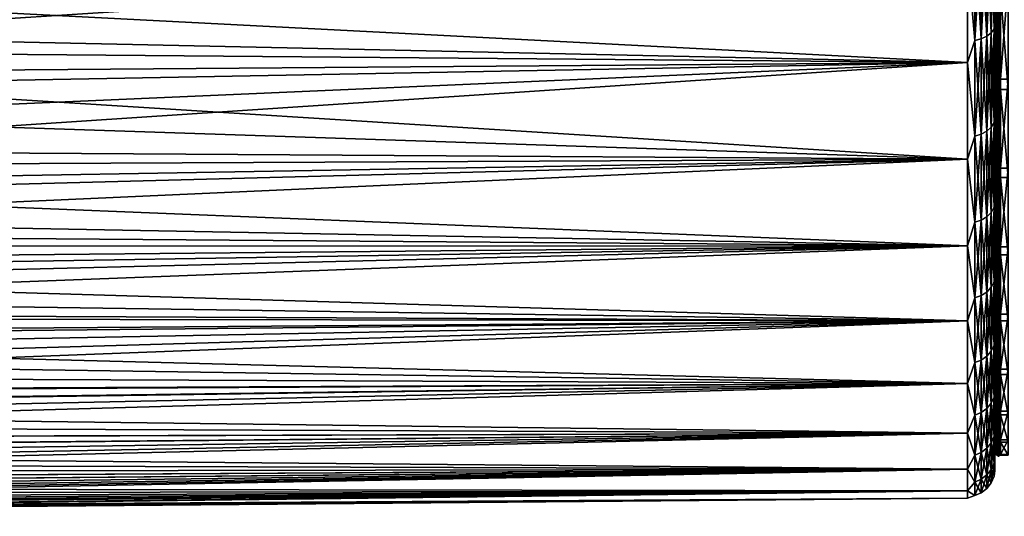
# Model space of a CAD drawing. Header units: metres. Extents: x -25 to 70, y -236 to 25.
# Tile 239 of 256: x 33 to 51, y -21 to -12. Entities that reach past the tile are written whole.
import ezdxf

# ---------------------------------------------------------------- set-up
doc = ezdxf.new("R2010")
doc.units = ezdxf.units.M
doc.layers.add('solid_10481002', color=7, linetype='CONTINUOUS')

msp = doc.modelspace()

# ---------------------------------------------------------------- linework, layer by layer
at = {"layer": 'solid_10481002'}
for points in [[(50.831993, -10.699158, 105.782135), (50.753338, -10.752478, 105.870758), (50.753338, -12.621614, 104.603447)], [(50.831993, -12.559026, 104.521118), (50.831993, -10.699158, 105.782135), (50.753338, -12.621614, 104.603447)], [(50.831993, -10.699158, 70.217865), (50.831993, -12.559026, 71.478882), (50.753338, -10.752478, 70.129242)], [(50.881348, -10.63719, 105.679146), (50.831993, -10.699158, 105.782135), (50.831993, -12.559026, 104.521118)], [(50.881348, -12.486286, 104.42543), (50.881348, -10.63719, 105.679146), (50.831993, -12.559026, 104.521118)], [(50.881348, -10.63719, 70.320854), (50.881348, -12.486286, 71.57457), (50.831993, -10.699158, 70.217865)], [(50.881348, -12.486286, 71.57457), (50.831993, -12.559026, 71.478882), (50.831993, -10.699158, 70.217865)], [(50.881348, -10.63719, 70.320854), (50.898064, -10.90752, 70.637566), (50.881348, -12.486286, 71.57457)], [(50.881348, -12.486286, 104.42543), (50.898064, -10.90752, 105.362434), (50.881348, -10.63719, 105.679146)], [(50.530979, -12.7004, 104.707092), (50.530979, -10.819595, 105.982307), (50.402424, -11.174974, 105.784874)], [(50.530979, -10.819595, 70.017693), (50.530979, -12.7004, 71.292908), (50.402424, -11.174974, 70.215126)], [(50.650688, -10.793548, 105.939018), (50.530979, -10.819595, 105.982307), (50.530979, -12.7004, 104.707092)], [(50.650688, -12.669825, 104.66687), (50.650688, -10.793548, 105.939018), (50.530979, -12.7004, 104.707092)], [(50.650688, -10.793548, 70.060982), (50.650688, -12.669825, 71.33313), (50.530979, -10.819595, 70.017693)], [(50.650688, -12.669825, 71.33313), (50.530979, -12.7004, 71.292908), (50.530979, -10.819595, 70.017693)], [(50.753338, -10.752478, 105.870758), (50.650688, -10.793548, 105.939018), (50.650688, -12.669825, 104.66687)], [(50.753338, -12.621614, 104.603447), (50.753338, -10.752478, 105.870758), (50.650688, -12.669825, 104.66687)], [(50.753338, -10.752478, 70.129242), (50.753338, -12.621614, 71.396553), (50.650688, -10.793548, 70.060982)], [(50.753338, -12.621614, 71.396553), (50.650688, -12.669825, 71.33313), (50.650688, -10.793548, 70.060982)], [(50.831993, -12.559026, 71.478882), (50.753338, -12.621614, 71.396553), (50.753338, -10.752478, 70.129242)], [(50.881348, -12.486286, 71.57457), (50.898064, -10.90752, 70.637566), (50.898064, -12.783057, 71.968109)], [(50.881348, -12.486286, 104.42543), (50.898064, -12.783057, 104.031891), (50.898064, -10.90752, 105.362434)], [(50.898064, -11.762417, 71.639435), (50.898064, -12.783057, 71.968109), (50.898064, -10.90752, 70.637566)], [(50.898064, -11.557565, 104.505913), (50.898064, -10.90752, 105.362434), (50.898064, -12.783057, 104.031891)], [(50.402424, -11.174974, 105.784874), (24.771732, -12.157019, 105.402153), (24.106934, -12.873885, 104.886017)], [(50.402424, -13.095983, 104.421844), (50.402424, -11.174974, 105.784874), (24.106934, -12.873885, 104.886017)], [(50.402424, -11.174974, 70.215126), (50.402424, -13.095983, 71.578156), (26.941397, -11.882249, 70.431938)], [(50.530979, -12.7004, 104.707092), (50.402424, -11.174974, 105.784874), (50.402424, -13.095983, 104.421844)], [(50.530979, -12.7004, 71.292908), (50.402424, -13.095983, 71.578156), (50.402424, -11.174974, 70.215126)], [(50.905674, -11.076711, 71.121826), (50.905674, -12.83663, 72.418373), (50.898064, -11.762417, 71.639435)], [(50.92738, -12.857276, 72.393311), (50.905674, -12.83663, 72.418373), (50.905674, -11.076711, 71.121826)], [(50.92738, -11.094525, 71.094681), (50.92738, -12.857276, 72.393311), (50.905674, -11.076711, 71.121826)], [(50.959866, -12.87106, 72.376579), (50.92738, -12.857276, 72.393311), (50.92738, -11.094525, 71.094681)], [(50.959866, -11.106421, 71.076561), (50.959866, -12.87106, 72.376579), (50.92738, -11.094525, 71.094681)], [(50.959866, -11.106421, 71.076561), (50.998062, -11.820809, 71.558258), (50.959866, -12.87106, 72.376579)], [(50.898064, -13.332985, 103.108078), (50.898064, -11.557565, 104.505913), (50.898064, -12.783057, 104.031891)], [(50.905674, -11.579515, 104.537262), (50.898064, -11.557565, 104.505913), (50.898064, -13.332985, 103.108078)], [(50.905674, -13.299628, 103.188354), (50.905674, -11.579515, 104.537262), (50.898064, -13.332985, 103.108078)], [(50.92738, -11.598139, 104.563858), (50.905674, -11.579515, 104.537262), (50.905674, -13.299628, 103.188354)], [(50.92738, -13.321018, 103.212784), (50.92738, -11.598139, 104.563858), (50.905674, -13.299628, 103.188354)], [(50.959866, -11.610574, 104.581619), (50.92738, -11.598139, 104.563858), (50.92738, -13.321018, 103.212784)], [(50.898064, -11.762417, 71.639435), (50.898064, -13.520276, 73.059296), (50.898064, -12.783057, 71.968109)], [(50.905674, -12.83663, 72.418373), (50.898064, -13.520276, 73.059296), (50.898064, -11.762417, 71.639435)], [(50.959866, -13.3353, 103.229095), (50.959866, -11.610574, 104.581619), (50.92738, -13.321018, 103.212784)], [(50.959866, -13.3353, 103.229095), (50.998062, -11.614923, 104.58783), (50.959866, -11.610574, 104.581619)], [(50.959866, -13.3353, 103.229095), (50.998062, -13.399138, 103.183067), (50.998062, -11.614923, 104.58783)], [(50.998062, -13.399138, 103.183067), (51.138058, -11.614923, 104.58783), (50.998062, -11.614923, 104.58783)], [(51.138058, -13.399138, 103.183067), (51.138058, -11.614923, 104.58783), (50.998062, -13.399138, 103.183067)], [(50.402424, -13.095983, 71.578156), (26.265049, -12.578065, 70.915878), (26.941397, -11.882249, 70.431938)], [(50.959866, -12.87106, 72.376579), (50.998062, -11.820809, 71.558258), (50.998062, -13.587374, 72.985146)], [(51.138058, -13.587374, 72.985146), (50.998062, -13.587374, 72.985146), (50.998062, -11.820809, 71.558258)], [(51.138058, -11.820809, 71.558258), (51.138058, -13.587374, 72.985146), (50.998062, -11.820809, 71.558258)], [(50.881348, -12.486286, 104.42543), (50.831993, -12.559026, 104.521118), (50.831993, -14.271651, 103.066399)], [(50.881348, -14.188993, 102.979134), (50.881348, -12.486286, 104.42543), (50.831993, -14.271651, 103.066399)], [(50.881348, -12.486286, 71.57457), (50.881348, -14.188993, 73.020866), (50.831993, -12.559026, 71.478882)], [(50.881348, -12.486286, 71.57457), (50.898064, -12.783057, 71.968109), (50.881348, -14.188993, 73.020866)], [(50.881348, -14.188993, 102.979134), (50.898064, -12.783057, 104.031891), (50.881348, -12.486286, 104.42543)], [(50.402424, -13.095983, 71.578156), (25.523842, -13.289943, 71.455307), (26.265049, -12.578065, 70.915878)], [(50.650688, -12.669825, 104.66687), (50.530979, -12.7004, 104.707092), (50.530979, -14.432304, 103.236)], [(50.650688, -14.397558, 103.199318), (50.650688, -12.669825, 104.66687), (50.530979, -14.432304, 103.236)], [(50.650688, -12.669825, 71.33313), (50.650688, -14.397558, 72.800682), (50.530979, -12.7004, 71.292908)], [(50.753338, -12.621614, 104.603447), (50.650688, -12.669825, 104.66687), (50.650688, -14.397558, 103.199318)], [(50.753338, -14.342774, 103.141479), (50.753338, -12.621614, 104.603447), (50.650688, -14.397558, 103.199318)], [(50.753338, -12.621614, 71.396553), (50.753338, -14.342774, 72.858521), (50.650688, -12.669825, 71.33313)], [(50.753338, -14.342774, 72.858521), (50.650688, -14.397558, 72.800682), (50.650688, -12.669825, 71.33313)], [(50.831993, -12.559026, 104.521118), (50.753338, -12.621614, 104.603447), (50.753338, -14.342774, 103.141479)], [(50.831993, -14.271651, 103.066399), (50.831993, -12.559026, 104.521118), (50.753338, -14.342774, 103.141479)], [(50.831993, -12.559026, 71.478882), (50.831993, -14.271651, 72.933601), (50.753338, -12.621614, 71.396553)], [(50.831993, -14.271651, 72.933601), (50.753338, -14.342774, 72.858521), (50.753338, -12.621614, 71.396553)], [(50.881348, -14.188993, 73.020866), (50.831993, -14.271651, 72.933601), (50.831993, -12.559026, 71.478882)], [(50.530979, -14.432304, 103.236), (50.530979, -12.7004, 104.707092), (50.402424, -13.095983, 104.421844)], [(50.530979, -12.7004, 71.292908), (50.530979, -14.432304, 72.764), (50.402424, -13.095983, 71.578156)], [(50.650688, -14.397558, 72.800682), (50.530979, -14.432304, 72.764), (50.530979, -12.7004, 71.292908)], [(50.881348, -14.188993, 73.020866), (50.898064, -12.783057, 71.968109), (50.898064, -14.497843, 73.50032)], [(50.881348, -14.188993, 102.979134), (50.898064, -14.497843, 102.49968), (50.898064, -12.783057, 104.031891)], [(50.898064, -13.520276, 73.059296), (50.898064, -14.497843, 73.50032), (50.898064, -12.783057, 71.968109)], [(50.898064, -13.332985, 103.108078), (50.898064, -12.783057, 104.031891), (50.898064, -14.497843, 102.49968)], [(50.905674, -12.83663, 72.418373), (50.905674, -14.446051, 73.897598), (50.898064, -13.520276, 73.059296)], [(50.92738, -14.469286, 73.874916), (50.905674, -14.446051, 73.897598), (50.905674, -12.83663, 72.418373)], [(50.92738, -12.857276, 72.393311), (50.92738, -14.469286, 73.874916), (50.905674, -12.83663, 72.418373)], [(50.959866, -14.484798, 73.859772), (50.92738, -14.469286, 73.874916), (50.92738, -12.857276, 72.393311)], [(50.959866, -12.87106, 72.376579), (50.959866, -14.484798, 73.859772), (50.92738, -12.857276, 72.393311)], [(50.402424, -13.095983, 104.421844), (24.106934, -12.873885, 104.886017), (23.393871, -13.59742, 104.317131)], [(50.959866, -12.87106, 72.376579), (50.998062, -13.587374, 72.985146), (50.959866, -14.484798, 73.859772)], [(50.402424, -13.095983, 104.421844), (22.650984, -14.30866, 103.705933), (21.902084, -14.987823, 103.068413)], [(50.402424, -14.852301, 102.852303), (50.402424, -13.095983, 104.421844), (21.902084, -14.987823, 103.068413)], [(50.402424, -13.095983, 104.421844), (23.393871, -13.59742, 104.317131), (22.650984, -14.30866, 103.705933)], [(50.402424, -13.095983, 71.578156), (50.402424, -14.852301, 73.147697), (25.523842, -13.289943, 71.455307)], [(50.530979, -14.432304, 103.236), (50.402424, -13.095983, 104.421844), (50.402424, -14.852301, 102.852303)], [(50.530979, -14.432304, 72.764), (50.402424, -14.852301, 73.147697), (50.402424, -13.095983, 71.578156)], [(50.402424, -14.852301, 73.147697), (24.733515, -13.999961, 72.04245), (25.523842, -13.289943, 71.455307)], [(50.905674, -14.863814, 101.661377), (50.905674, -13.299628, 103.188354), (50.898064, -13.332985, 103.108078)], [(50.898064, -14.940703, 101.520271), (50.898064, -13.332985, 103.108078), (50.898064, -14.497843, 102.49968)], [(50.905674, -14.863814, 101.661377), (50.898064, -13.332985, 103.108078), (50.898064, -14.940703, 101.520271)], [(50.92738, -13.321018, 103.212784), (50.905674, -13.299628, 103.188354), (50.905674, -14.863814, 101.661377)], [(50.92738, -14.887721, 101.68335), (50.92738, -13.321018, 103.212784), (50.905674, -14.863814, 101.661377)], [(50.959866, -13.3353, 103.229095), (50.92738, -13.321018, 103.212784), (50.92738, -14.887721, 101.68335)], [(50.959866, -14.903683, 101.698021), (50.959866, -13.3353, 103.229095), (50.92738, -14.887721, 101.68335)], [(50.959866, -14.903683, 101.698021), (50.998062, -13.399138, 103.183067), (50.959866, -13.3353, 103.229095)], [(50.898064, -13.520276, 73.059296), (50.898064, -15.108105, 74.667046), (50.898064, -14.497843, 73.50032)], [(50.905674, -14.446051, 73.897598), (50.898064, -15.108105, 74.667046), (50.898064, -13.520276, 73.059296)], [(50.959866, -14.903683, 101.698021), (50.998062, -15.014852, 101.587372), (50.998062, -13.399138, 103.183067)], [(51.138058, -13.399138, 103.183067), (50.998062, -13.399138, 103.183067), (50.998062, -15.014852, 101.587372)], [(51.138058, -15.014852, 101.587372), (51.138058, -13.399138, 103.183067), (50.998062, -15.014852, 101.587372)], [(50.959866, -14.484798, 73.859772), (50.998062, -13.587374, 72.985146), (50.998062, -15.183069, 74.600861)], [(51.138058, -15.183069, 74.600861), (50.998062, -15.183069, 74.600861), (50.998062, -13.587374, 72.985146)], [(51.138058, -13.587374, 72.985146), (51.138058, -15.183069, 74.600861), (50.998062, -13.587374, 72.985146)], [(50.402424, -14.852301, 73.147697), (23.921516, -14.684555, 72.660278), (24.733515, -13.999961, 72.04245)], [(50.831993, -14.271651, 103.066399), (50.753338, -14.342774, 103.141479), (50.753338, -15.895779, 101.501999)], [(50.831993, -15.816955, 101.435043), (50.831993, -14.271651, 103.066399), (50.753338, -15.895779, 101.501999)], [(50.831993, -14.271651, 72.933601), (50.831993, -15.816955, 74.564957), (50.753338, -14.342774, 72.858521)], [(50.881348, -14.188993, 102.979134), (50.831993, -14.271651, 103.066399), (50.831993, -15.816955, 101.435043)], [(50.881348, -15.725346, 101.357231), (50.881348, -14.188993, 102.979134), (50.831993, -15.816955, 101.435043)], [(50.881348, -14.188993, 73.020866), (50.881348, -15.725346, 74.642769), (50.831993, -14.271651, 72.933601)], [(50.881348, -15.725346, 74.642769), (50.831993, -15.816955, 74.564957), (50.831993, -14.271651, 72.933601)], [(50.881348, -14.188993, 73.020866), (50.898064, -14.497843, 73.50032), (50.881348, -15.725346, 74.642769)], [(50.881348, -15.725346, 101.357231), (50.898064, -14.497843, 102.49968), (50.881348, -14.188993, 102.979134)], [(50.530979, -15.995003, 101.586281), (50.530979, -14.432304, 103.236), (50.402424, -14.852301, 102.852303)], [(50.530979, -14.432304, 72.764), (50.530979, -15.995003, 74.413719), (50.402424, -14.852301, 73.147697)], [(50.650688, -14.397558, 103.199318), (50.530979, -14.432304, 103.236), (50.530979, -15.995003, 101.586281)], [(50.650688, -15.956495, 101.553566), (50.650688, -14.397558, 103.199318), (50.530979, -15.995003, 101.586281)], [(50.650688, -14.397558, 72.800682), (50.650688, -15.956495, 74.446434), (50.530979, -14.432304, 72.764)], [(50.650688, -15.956495, 74.446434), (50.530979, -15.995003, 74.413719), (50.530979, -14.432304, 72.764)], [(50.753338, -14.342774, 103.141479), (50.650688, -14.397558, 103.199318), (50.650688, -15.956495, 101.553566)], [(50.753338, -15.895779, 101.501999), (50.753338, -14.342774, 103.141479), (50.650688, -15.956495, 101.553566)], [(50.753338, -14.342774, 72.858521), (50.753338, -15.895779, 74.498001), (50.650688, -14.397558, 72.800682)], [(50.753338, -15.895779, 74.498001), (50.650688, -15.956495, 74.446434), (50.650688, -14.397558, 72.800682)], [(50.831993, -15.816955, 74.564957), (50.753338, -15.895779, 74.498001), (50.753338, -14.342774, 72.858521)], [(50.905674, -14.446051, 73.897598), (50.905674, -15.886106, 75.54216), (50.898064, -15.108105, 74.667046)], [(50.92738, -15.911656, 75.522118), (50.905674, -15.886106, 75.54216), (50.905674, -14.446051, 73.897598)], [(50.92738, -14.469286, 73.874916), (50.92738, -15.911656, 75.522118), (50.905674, -14.446051, 73.897598)], [(50.881348, -15.725346, 74.642769), (50.898064, -14.497843, 73.50032), (50.898064, -16.03023, 75.214859)], [(50.881348, -15.725346, 101.357231), (50.898064, -16.03023, 100.785141), (50.898064, -14.497843, 102.49968)], [(50.898064, -15.108105, 74.667046), (50.898064, -16.03023, 75.214859), (50.898064, -14.497843, 73.50032)], [(50.898064, -14.940703, 101.520271), (50.898064, -14.497843, 102.49968), (50.898064, -16.03023, 100.785141)], [(50.959866, -15.928716, 75.508743), (50.92738, -15.911656, 75.522118), (50.92738, -14.469286, 73.874916)], [(50.959866, -14.484798, 73.859772), (50.959866, -15.928716, 75.508743), (50.92738, -14.469286, 73.874916)], [(50.959866, -14.484798, 73.859772), (50.998062, -15.183069, 74.600861), (50.959866, -15.928716, 75.508743)], [(50.402424, -14.852301, 73.147697), (23.119015, -15.322355, 73.287216), (23.921516, -14.684555, 72.660278)], [(50.402424, -14.852301, 102.852303), (21.17264, -15.617412, 102.424248), (20.475794, -16.192616, 101.784782)], [(50.402424, -16.421843, 101.095985), (50.402424, -14.852301, 102.852303), (20.475794, -16.192616, 101.784782)], [(50.402424, -14.852301, 102.852303), (21.902084, -14.987823, 103.068413), (21.17264, -15.617412, 102.424248)], [(50.402424, -14.852301, 73.147697), (50.402424, -16.421843, 74.904015), (23.119015, -15.322355, 73.287216)], [(50.530979, -15.995003, 101.586281), (50.402424, -14.852301, 102.852303), (50.402424, -16.421843, 101.095985)], [(50.530979, -15.995003, 74.413719), (50.402424, -16.421843, 74.904015), (50.402424, -14.852301, 73.147697)], [(50.905674, -16.253736, 99.974228), (50.905674, -14.863814, 101.661377), (50.898064, -14.940703, 101.520271)], [(50.898064, -16.360538, 99.762451), (50.898064, -14.940703, 101.520271), (50.898064, -16.03023, 100.785141)], [(50.905674, -16.253736, 99.974228), (50.898064, -14.940703, 101.520271), (50.898064, -16.360538, 99.762451)], [(50.92738, -14.887721, 101.68335), (50.905674, -14.863814, 101.661377), (50.905674, -16.253736, 99.974228)], [(50.92738, -16.279879, 99.993492), (50.92738, -14.887721, 101.68335), (50.905674, -16.253736, 99.974228)], [(50.959866, -14.903683, 101.698021), (50.92738, -14.887721, 101.68335), (50.92738, -16.279879, 99.993492)], [(50.959866, -16.297333, 100.006348), (50.959866, -14.903683, 101.698021), (50.92738, -16.279879, 99.993492)], [(50.959866, -16.297333, 100.006348), (50.998062, -15.014852, 101.587372), (50.959866, -14.903683, 101.698021)], [(50.898064, -15.108105, 74.667046), (50.898064, -16.505913, 76.442436), (50.898064, -16.03023, 75.214859)], [(50.905674, -15.886106, 75.54216), (50.898064, -16.505913, 76.442436), (50.898064, -15.108105, 74.667046)], [(50.959866, -16.297333, 100.006348), (50.998062, -16.441744, 99.820808), (50.998062, -15.014852, 101.587372)], [(51.138058, -15.014852, 101.587372), (50.998062, -15.014852, 101.587372), (50.998062, -16.441744, 99.820808)], [(51.138058, -16.441744, 99.820808), (51.138058, -15.014852, 101.587372), (50.998062, -16.441744, 99.820808)], [(50.402424, -16.421843, 74.904015), (22.347557, -15.903421, 73.907173), (23.119015, -15.322355, 73.287216)], [(50.959866, -15.928716, 75.508743), (50.998062, -15.183069, 74.600861), (50.998062, -16.58783, 76.385078)], [(51.138058, -16.58783, 76.385078), (50.998062, -16.58783, 76.385078), (50.998062, -15.183069, 74.600861)], [(51.138058, -15.183069, 74.600861), (51.138058, -16.58783, 76.385078), (50.998062, -15.183069, 74.600861)], [(50.753338, -15.895779, 101.501999), (50.650688, -15.956495, 101.553566), (50.650688, -17.328356, 99.748917)], [(50.753338, -17.262421, 99.704208), (50.753338, -15.895779, 101.501999), (50.650688, -17.328356, 99.748917)], [(50.753338, -15.895779, 74.498001), (50.753338, -17.262421, 76.295792), (50.650688, -15.956495, 74.446434)], [(50.831993, -15.816955, 101.435043), (50.753338, -15.895779, 101.501999), (50.753338, -17.262421, 99.704208)], [(50.831993, -17.176819, 99.646172), (50.831993, -15.816955, 101.435043), (50.753338, -17.262421, 99.704208)], [(50.831993, -15.816955, 74.564957), (50.831993, -17.176819, 76.353828), (50.753338, -15.895779, 74.498001)], [(50.831993, -17.176819, 76.353828), (50.753338, -17.262421, 76.295792), (50.753338, -15.895779, 74.498001)], [(50.881348, -15.725346, 101.357231), (50.831993, -15.816955, 101.435043), (50.831993, -17.176819, 99.646172)], [(50.881348, -17.077333, 99.57872), (50.881348, -15.725346, 101.357231), (50.831993, -17.176819, 99.646172)], [(50.881348, -15.725346, 74.642769), (50.881348, -17.077333, 76.42128), (50.831993, -15.816955, 74.564957)], [(50.881348, -17.077333, 76.42128), (50.831993, -17.176819, 76.353828), (50.831993, -15.816955, 74.564957)], [(50.881348, -15.725346, 74.642769), (50.898064, -16.03023, 75.214859), (50.881348, -17.077333, 76.42128)], [(50.881348, -17.077333, 99.57872), (50.898064, -16.03023, 100.785141), (50.881348, -15.725346, 101.357231)], [(50.905674, -15.886106, 75.54216), (50.905674, -17.13991, 77.332779), (50.898064, -16.505913, 76.442436)], [(50.92738, -17.167477, 77.31562), (50.905674, -17.13991, 77.332779), (50.905674, -15.886106, 75.54216)], [(50.92738, -15.911656, 75.522118), (50.92738, -17.167477, 77.31562), (50.905674, -15.886106, 75.54216)], [(50.402424, -16.421843, 74.904015), (21.613115, -16.430563, 74.51535), (22.347557, -15.903421, 73.907173)], [(50.530979, -17.370174, 99.777267), (50.530979, -15.995003, 101.586281), (50.402424, -16.421843, 101.095985)], [(50.530979, -15.995003, 74.413719), (50.530979, -17.370174, 76.222733), (50.402424, -16.421843, 74.904015)], [(50.650688, -15.956495, 101.553566), (50.530979, -15.995003, 101.586281), (50.530979, -17.370174, 99.777267)], [(50.650688, -17.328356, 99.748917), (50.650688, -15.956495, 101.553566), (50.530979, -17.370174, 99.777267)], [(50.650688, -15.956495, 74.446434), (50.650688, -17.328356, 76.251083), (50.530979, -15.995003, 74.413719)], [(50.650688, -17.328356, 76.251083), (50.530979, -17.370174, 76.222733), (50.530979, -15.995003, 74.413719)], [(50.753338, -17.262421, 76.295792), (50.650688, -17.328356, 76.251083), (50.650688, -15.956495, 74.446434)], [(50.881348, -17.077333, 76.42128), (50.898064, -16.03023, 75.214859), (50.898064, -17.361012, 77.090218)], [(50.881348, -17.077333, 99.57872), (50.898064, -17.361012, 98.909782), (50.898064, -16.03023, 100.785141)], [(50.898064, -16.505913, 76.442436), (50.898064, -17.361012, 77.090218), (50.898064, -16.03023, 75.214859)], [(50.898064, -16.360538, 99.762451), (50.898064, -16.03023, 100.785141), (50.898064, -17.361012, 98.909782)], [(50.959866, -17.185883, 77.304161), (50.92738, -17.167477, 77.31562), (50.92738, -15.911656, 75.522118)], [(50.959866, -15.928716, 75.508743), (50.959866, -17.185883, 77.304161), (50.92738, -15.911656, 75.522118)], [(50.959866, -15.928716, 75.508743), (50.998062, -16.58783, 76.385078), (50.959866, -17.185883, 77.304161)], [(50.402424, -16.421843, 101.095985), (20.475794, -16.192616, 101.784782), (19.814119, -16.71727, 101.152931)], [(50.905674, -17.453098, 98.146698), (50.905674, -16.253736, 99.974228), (50.898064, -16.360538, 99.762451)], [(50.92738, -16.279879, 99.993492), (50.905674, -16.253736, 99.974228), (50.905674, -17.453098, 98.146698)], [(50.402424, -16.421843, 101.095985), (19.187979, -17.196033, 100.529793), (18.597017, -17.633272, 99.915802)], [(50.402424, -17.78487, 99.174973), (50.402424, -16.421843, 101.095985), (18.597017, -17.633272, 99.915802)], [(50.402424, -16.421843, 101.095985), (19.814119, -16.71727, 101.152931), (19.187979, -17.196033, 100.529793)], [(50.402424, -16.421843, 74.904015), (20.917698, -16.908609, 75.109848), (21.613115, -16.430563, 74.51535)], [(50.402424, -16.421843, 74.904015), (50.402424, -17.78487, 76.825027), (20.917698, -16.908609, 75.109848)], [(50.530979, -17.370174, 99.777267), (50.402424, -16.421843, 101.095985), (50.402424, -17.78487, 99.174973)], [(50.530979, -17.370174, 76.222733), (50.402424, -17.78487, 76.825027), (50.402424, -16.421843, 74.904015)], [(50.898064, -17.574654, 97.856674), (50.898064, -16.360538, 99.762451), (50.898064, -17.361012, 98.909782)], [(50.905674, -17.453098, 98.146698), (50.898064, -16.360538, 99.762451), (50.898064, -17.574654, 97.856674)], [(50.92738, -17.481171, 98.163017), (50.92738, -16.279879, 99.993492), (50.905674, -17.453098, 98.146698)], [(50.959866, -16.297333, 100.006348), (50.92738, -16.279879, 99.993492), (50.92738, -17.481171, 98.163017)], [(50.959866, -17.499912, 98.173912), (50.959866, -16.297333, 100.006348), (50.92738, -17.481171, 98.163017)], [(50.959866, -17.499912, 98.173912), (50.998062, -16.441744, 99.820808), (50.959866, -16.297333, 100.006348)], [(50.898064, -16.505913, 76.442436), (50.898064, -17.696154, 78.363167), (50.898064, -17.361012, 77.090218)], [(50.905674, -17.13991, 77.332779), (50.898064, -17.696154, 78.363167), (50.898064, -16.505913, 76.442436)], [(50.959866, -17.499912, 98.173912), (50.998062, -17.661873, 97.905594), (50.998062, -16.441744, 99.820808)], [(50.959866, -17.185883, 77.304161), (50.998062, -16.58783, 76.385078), (50.998062, -17.783987, 78.315353)], [(51.138058, -16.441744, 99.820808), (50.998062, -16.441744, 99.820808), (50.998062, -17.661873, 97.905594)], [(51.138058, -17.661873, 97.905594), (51.138058, -16.441744, 99.820808), (50.998062, -17.661873, 97.905594)], [(51.138058, -17.783987, 78.315353), (50.998062, -17.783987, 78.315353), (50.998062, -16.58783, 76.385078)], [(51.138058, -16.58783, 76.385078), (51.138058, -17.783987, 78.315353), (50.998062, -16.58783, 76.385078)], [(50.402424, -17.78487, 76.825027), (20.262144, -17.342133, 75.6894), (20.917698, -16.908609, 75.109848)], [(50.881348, -17.077333, 99.57872), (50.831993, -17.176819, 99.646172), (50.831993, -18.3353, 97.720764)], [(50.881348, -18.229105, 97.664459), (50.881348, -17.077333, 99.57872), (50.831993, -18.3353, 97.720764)], [(50.881348, -17.077333, 76.42128), (50.881348, -18.229105, 78.335541), (50.831993, -17.176819, 76.353828)], [(50.881348, -17.077333, 76.42128), (50.898064, -17.361012, 77.090218), (50.881348, -18.229105, 78.335541)], [(50.881348, -18.229105, 97.664459), (50.898064, -17.361012, 98.909782), (50.881348, -17.077333, 99.57872)], [(50.905674, -17.13991, 77.332779), (50.905674, -18.192764, 79.248459), (50.898064, -17.696154, 78.363167)], [(50.92738, -18.222025, 79.234383), (50.905674, -18.192764, 79.248459), (50.905674, -17.13991, 77.332779)], [(50.92738, -17.167477, 77.31562), (50.92738, -18.222025, 79.234383), (50.905674, -17.13991, 77.332779)], [(50.753338, -17.262421, 99.704208), (50.650688, -17.328356, 99.748917), (50.650688, -18.497057, 97.806519)], [(50.753338, -18.426674, 97.769203), (50.753338, -17.262421, 99.704208), (50.650688, -18.497057, 97.806519)], [(50.753338, -17.262421, 76.295792), (50.753338, -18.426674, 78.230797), (50.650688, -17.328356, 76.251083)], [(50.831993, -17.176819, 99.646172), (50.753338, -17.262421, 99.704208), (50.753338, -18.426674, 97.769203)], [(50.831993, -18.3353, 97.720764), (50.831993, -17.176819, 99.646172), (50.753338, -18.426674, 97.769203)], [(50.831993, -17.176819, 76.353828), (50.831993, -18.3353, 78.279236), (50.753338, -17.262421, 76.295792)], [(50.831993, -18.3353, 78.279236), (50.753338, -18.426674, 78.230797), (50.753338, -17.262421, 76.295792)], [(50.881348, -18.229105, 78.335541), (50.831993, -18.3353, 78.279236), (50.831993, -17.176819, 76.353828)], [(50.959866, -18.241562, 79.224983), (50.92738, -18.222025, 79.234383), (50.92738, -17.167477, 77.31562)], [(50.959866, -17.185883, 77.304161), (50.959866, -18.241562, 79.224983), (50.92738, -17.167477, 77.31562)], [(50.959866, -17.185883, 77.304161), (50.998062, -17.783987, 78.315353), (50.959866, -18.241562, 79.224983)], [(50.402424, -17.78487, 76.825027), (19.642191, -17.737995, 76.257172), (20.262144, -17.342133, 75.6894)], [(50.530979, -18.541697, 97.830185), (50.530979, -17.370174, 99.777267), (50.402424, -17.78487, 99.174973)], [(50.530979, -17.370174, 76.222733), (50.530979, -18.541697, 78.169815), (50.402424, -17.78487, 76.825027)], [(50.650688, -17.328356, 99.748917), (50.530979, -17.370174, 99.777267), (50.530979, -18.541697, 97.830185)], [(50.650688, -18.497057, 97.806519), (50.650688, -17.328356, 99.748917), (50.530979, -18.541697, 97.830185)], [(50.650688, -17.328356, 76.251083), (50.650688, -18.497057, 78.193481), (50.530979, -17.370174, 76.222733)], [(50.650688, -18.497057, 78.193481), (50.530979, -18.541697, 78.169815), (50.530979, -17.370174, 76.222733)], [(50.753338, -18.426674, 78.230797), (50.650688, -18.497057, 78.193481), (50.650688, -17.328356, 76.251083)], [(50.881348, -18.229105, 78.335541), (50.898064, -17.361012, 77.090218), (50.898064, -18.473457, 79.102837)], [(50.881348, -18.229105, 97.664459), (50.898064, -18.473457, 96.897163), (50.898064, -17.361012, 98.909782)], [(50.898064, -17.696154, 78.363167), (50.898064, -18.473457, 79.102837), (50.898064, -17.361012, 77.090218)], [(50.898064, -17.574654, 97.856674), (50.898064, -17.361012, 98.909782), (50.898064, -18.473457, 96.897163)], [(50.905674, -18.44784, 96.200211), (50.905674, -17.453098, 98.146698), (50.898064, -17.574654, 97.856674)], [(50.92738, -17.481171, 98.163017), (50.905674, -17.453098, 98.146698), (50.905674, -18.44784, 96.200211)], [(50.92738, -18.47751, 96.213394), (50.92738, -17.481171, 98.163017), (50.905674, -18.44784, 96.200211)], [(50.959866, -17.499912, 98.173912), (50.92738, -17.481171, 98.163017), (50.92738, -18.47751, 96.213394)], [(50.959866, -18.49732, 96.222198), (50.959866, -17.499912, 98.173912), (50.92738, -18.47751, 96.213394)], [(50.959866, -18.49732, 96.222198), (50.998062, -17.661873, 97.905594), (50.959866, -17.499912, 98.173912)], [(50.402424, -17.78487, 99.174973), (18.597017, -17.633272, 99.915802), (18.038324, -18.034477, 99.308578)], [(50.898064, -18.567753, 95.826942), (50.898064, -17.574654, 97.856674), (50.898064, -18.473457, 96.897163)], [(50.905674, -18.44784, 96.200211), (50.898064, -17.574654, 97.856674), (50.898064, -18.567753, 95.826942)], [(50.959866, -18.49732, 96.222198), (50.998062, -18.659893, 95.865807), (50.998062, -17.661873, 97.905594)], [(51.138058, -17.661873, 97.905594), (50.998062, -17.661873, 97.905594), (50.998062, -18.659893, 95.865807)], [(51.138058, -18.659893, 95.865807), (51.138058, -17.661873, 97.905594), (50.998062, -18.659893, 95.865807)], [(50.402424, -17.78487, 99.174973), (16.997904, -18.752569, 98.092278), (16.50699, -19.079088, 97.470154)], [(50.402424, -18.924244, 97.113434), (50.402424, -17.78487, 99.174973), (16.50699, -19.079088, 97.470154)], [(50.402424, -17.78487, 99.174973), (17.507072, -18.405695, 98.702995), (16.997904, -18.752569, 98.092278)], [(50.402424, -17.78487, 99.174973), (18.038324, -18.034477, 99.308578), (17.507072, -18.405695, 98.702995)], [(50.402424, -17.78487, 76.825027), (19.048895, -18.104824, 76.821167), (19.642191, -17.737995, 76.257172)], [(50.402424, -17.78487, 76.825027), (50.402424, -18.924244, 78.886566), (19.048895, -18.104824, 76.821167)], [(50.530979, -18.541697, 97.830185), (50.402424, -17.78487, 99.174973), (50.402424, -18.924244, 97.113434)], [(50.530979, -18.541697, 78.169815), (50.402424, -18.924244, 78.886566), (50.402424, -17.78487, 76.825027)], [(50.898064, -17.696154, 78.363167), (50.898064, -18.663876, 80.405121), (50.898064, -18.473457, 79.102837)], [(50.905674, -18.192764, 79.248459), (50.898064, -18.663876, 80.405121), (50.898064, -17.696154, 78.363167)], [(50.959866, -18.241562, 79.224983), (50.998062, -17.783987, 78.315353), (50.998062, -18.7565, 80.367424)], [(51.138058, -18.7565, 80.367424), (50.998062, -18.7565, 80.367424), (50.998062, -17.783987, 78.315353)], [(51.138058, -17.783987, 78.315353), (51.138058, -18.7565, 80.367424), (50.998062, -17.783987, 78.315353)], [(50.402424, -18.924244, 78.886566), (18.472162, -18.450792, 77.391823), (19.048895, -18.104824, 76.821167)], [(50.905674, -18.192764, 79.248459), (50.905674, -19.032326, 81.266747), (50.898064, -18.663876, 80.405121)], [(50.92738, -19.062937, 81.255913), (50.905674, -19.032326, 81.266747), (50.905674, -18.192764, 79.248459)], [(50.92738, -18.222025, 79.234383), (50.92738, -19.062937, 81.255913), (50.905674, -18.192764, 79.248459)], [(50.831993, -18.3353, 97.720764), (50.753338, -18.426674, 97.769203), (50.753338, -19.374893, 95.719666)], [(50.831993, -19.278816, 95.681381), (50.831993, -18.3353, 97.720764), (50.753338, -19.374893, 95.719666)], [(50.831993, -18.3353, 78.279236), (50.831993, -19.278816, 80.318619), (50.753338, -18.426674, 78.230797)], [(50.881348, -18.229105, 97.664459), (50.831993, -18.3353, 97.720764), (50.831993, -19.278816, 95.681381)], [(50.881348, -19.167156, 95.636894), (50.881348, -18.229105, 97.664459), (50.831993, -19.278816, 95.681381)], [(50.881348, -18.229105, 78.335541), (50.881348, -19.167156, 80.363106), (50.831993, -18.3353, 78.279236)], [(50.881348, -19.167156, 80.363106), (50.831993, -19.278816, 80.318619), (50.831993, -18.3353, 78.279236)], [(50.881348, -18.229105, 78.335541), (50.898064, -18.473457, 79.102837), (50.881348, -19.167156, 80.363106)], [(50.881348, -19.167156, 95.636894), (50.898064, -18.473457, 96.897163), (50.881348, -18.229105, 97.664459)], [(50.959866, -19.083376, 81.248688), (50.92738, -19.062937, 81.255913), (50.92738, -18.222025, 79.234383)], [(50.959866, -18.241562, 79.224983), (50.959866, -19.083376, 81.248688), (50.92738, -18.222025, 79.234383)], [(50.959866, -18.241562, 79.224983), (50.998062, -18.7565, 80.367424), (50.959866, -19.083376, 81.248688)], [(50.402424, -18.924244, 78.886566), (17.903444, -18.782267, 77.979881), (18.472162, -18.450792, 77.391823)], [(50.530979, -19.495834, 95.767853), (50.530979, -18.541697, 97.830185), (50.402424, -18.924244, 97.113434)], [(50.530979, -18.541697, 78.169815), (50.530979, -19.495834, 80.232147), (50.402424, -18.924244, 78.886566)], [(50.650688, -18.497057, 97.806519), (50.530979, -18.541697, 97.830185), (50.530979, -19.495834, 95.767853)], [(50.650688, -19.448898, 95.749153), (50.650688, -18.497057, 97.806519), (50.530979, -19.495834, 95.767853)], [(50.650688, -18.497057, 78.193481), (50.650688, -19.448898, 80.250847), (50.530979, -18.541697, 78.169815)], [(50.650688, -19.448898, 80.250847), (50.530979, -19.495834, 80.232147), (50.530979, -18.541697, 78.169815)], [(50.753338, -18.426674, 97.769203), (50.650688, -18.497057, 97.806519), (50.650688, -19.448898, 95.749153)], [(50.753338, -19.374893, 95.719666), (50.753338, -18.426674, 97.769203), (50.650688, -19.448898, 95.749153)], [(50.753338, -18.426674, 78.230797), (50.753338, -19.374893, 80.280334), (50.650688, -18.497057, 78.193481)], [(50.753338, -19.374893, 80.280334), (50.650688, -19.448898, 80.250847), (50.650688, -18.497057, 78.193481)], [(50.831993, -19.278816, 80.318619), (50.753338, -19.374893, 80.280334), (50.753338, -18.426674, 78.230797)], [(50.881348, -19.167156, 80.363106), (50.898064, -18.473457, 79.102837), (50.898064, -19.353519, 81.227303)], [(50.881348, -19.167156, 95.636894), (50.898064, -19.353519, 94.772697), (50.898064, -18.473457, 96.897163)], [(50.905674, -19.226295, 94.157578), (50.905674, -18.44784, 96.200211), (50.898064, -18.567753, 95.826942)], [(50.898064, -18.663876, 80.405121), (50.898064, -19.353519, 81.227303), (50.898064, -18.473457, 79.102837)], [(50.898064, -18.567753, 95.826942), (50.898064, -18.473457, 96.897163), (50.898064, -19.353519, 94.772697)], [(50.898064, -19.327335, 93.698822), (50.898064, -18.567753, 95.826942), (50.898064, -19.353519, 94.772697)], [(50.905674, -19.226295, 94.157578), (50.898064, -18.567753, 95.826942), (50.898064, -19.327335, 93.698822)], [(50.92738, -18.47751, 96.213394), (50.905674, -18.44784, 96.200211), (50.905674, -19.226295, 94.157578)], [(50.92738, -19.257219, 94.16748), (50.92738, -18.47751, 96.213394), (50.905674, -19.226295, 94.157578)], [(50.959866, -18.49732, 96.222198), (50.92738, -18.47751, 96.213394), (50.92738, -19.257219, 94.16748)], [(50.959866, -19.277864, 94.174088), (50.959866, -18.49732, 96.222198), (50.92738, -19.257219, 94.16748)], [(50.959866, -19.277864, 94.174088), (50.998062, -18.659893, 95.865807), (50.959866, -18.49732, 96.222198)], [(50.898064, -18.663876, 80.405121), (50.898064, -19.396883, 82.542587), (50.898064, -19.353519, 81.227303)], [(50.905674, -19.032326, 81.266747), (50.898064, -19.396883, 82.542587), (50.898064, -18.663876, 80.405121)], [(50.959866, -19.277864, 94.174088), (50.998062, -19.423254, 93.727104), (50.998062, -18.659893, 95.865807)], [(51.138058, -18.659893, 95.865807), (50.998062, -18.659893, 95.865807), (50.998062, -19.423254, 93.727104)], [(51.138058, -19.423254, 93.727104), (51.138058, -18.659893, 95.865807), (50.998062, -19.423254, 93.727104)], [(50.402424, -18.924244, 97.113434), (15.591314, -19.668125, 96.197609), (15.179434, -19.925009, 95.561951)], [(50.402424, -19.825632, 94.937286), (50.402424, -18.924244, 97.113434), (15.179434, -19.925009, 95.561951)], [(50.402424, -18.924244, 97.113434), (16.035891, -19.385315, 96.836296), (15.591314, -19.668125, 96.197609)], [(50.402424, -18.924244, 97.113434), (16.50699, -19.079088, 97.470154), (16.035891, -19.385315, 96.836296)], [(50.402424, -18.924244, 78.886566), (16.796692, -19.401501, 79.215385), (17.341829, -19.100618, 78.589821)], [(50.402424, -18.924244, 78.886566), (50.402424, -19.825632, 81.062714), (16.796692, -19.401501, 79.215385)], [(50.402424, -18.924244, 78.886566), (17.341829, -19.100618, 78.589821), (17.903444, -18.782267, 77.979881)], [(50.530979, -19.495834, 95.767853), (50.402424, -18.924244, 97.113434), (50.402424, -19.825632, 94.937286)], [(50.530979, -19.495834, 80.232147), (50.402424, -19.825632, 81.062714), (50.402424, -18.924244, 78.886566)], [(50.959866, -19.083376, 81.248688), (50.998062, -18.7565, 80.367424), (50.998062, -19.493141, 82.51548)], [(51.138058, -19.493141, 82.51548), (50.998062, -19.493141, 82.51548), (50.998062, -18.7565, 80.367424)], [(51.138058, -18.7565, 80.367424), (51.138058, -19.493141, 82.51548), (50.998062, -18.7565, 80.367424)], [(50.905674, -19.032326, 81.266747), (50.905674, -19.64875, 83.363968), (50.898064, -19.396883, 82.542587)], [(50.92738, -19.680353, 83.356514), (50.905674, -19.64875, 83.363968), (50.905674, -19.032326, 81.266747)], [(50.92738, -19.062937, 81.255913), (50.92738, -19.680353, 83.356514), (50.905674, -19.032326, 81.266747)], [(50.959866, -19.701454, 83.35154), (50.92738, -19.680353, 83.356514), (50.92738, -19.062937, 81.255913)], [(50.959866, -19.083376, 81.248688), (50.959866, -19.701454, 83.35154), (50.92738, -19.062937, 81.255913)], [(50.959866, -19.083376, 81.248688), (50.998062, -19.493141, 82.51548), (50.959866, -19.701454, 83.35154)], [(50.831993, -19.278816, 95.681381), (50.753338, -19.374893, 95.719666), (50.753338, -20.095959, 93.579613)], [(50.831993, -19.996307, 93.551949), (50.831993, -19.278816, 95.681381), (50.753338, -20.095959, 93.579613)], [(50.831993, -19.278816, 80.318619), (50.831993, -19.996307, 82.448051), (50.753338, -19.374893, 80.280334)], [(50.881348, -19.167156, 95.636894), (50.831993, -19.278816, 95.681381), (50.831993, -19.996307, 93.551949)], [(50.881348, -19.880491, 93.519791), (50.881348, -19.167156, 95.636894), (50.831993, -19.996307, 93.551949)], [(50.881348, -19.167156, 80.363106), (50.881348, -19.880491, 82.480209), (50.831993, -19.278816, 80.318619)], [(50.881348, -19.880491, 82.480209), (50.831993, -19.996307, 82.448051), (50.831993, -19.278816, 80.318619)], [(50.881348, -19.167156, 80.363106), (50.898064, -19.353519, 81.227303), (50.881348, -19.880491, 82.480209)], [(50.881348, -19.880491, 93.519791), (50.898064, -19.353519, 94.772697), (50.881348, -19.167156, 95.636894)], [(50.905674, -19.779341, 92.042747), (50.905674, -19.226295, 94.157578), (50.898064, -19.327335, 93.698822)], [(50.92738, -19.257219, 94.16748), (50.905674, -19.226295, 94.157578), (50.905674, -19.779341, 92.042747)], [(50.92738, -19.811153, 92.049255), (50.92738, -19.257219, 94.16748), (50.905674, -19.779341, 92.042747)], [(50.959866, -19.277864, 94.174088), (50.92738, -19.257219, 94.16748), (50.92738, -19.811153, 92.049255)], [(50.959866, -19.832394, 92.053596), (50.959866, -19.277864, 94.174088), (50.92738, -19.811153, 92.049255)], [(50.959866, -19.832394, 92.053596), (50.998062, -19.423254, 93.727104), (50.959866, -19.277864, 94.174088)], [(50.402424, -19.825632, 81.062714), (16.278774, -19.68025, 79.847206), (16.796692, -19.401501, 79.215385)], [(50.650688, -19.448898, 95.749153), (50.530979, -19.495834, 95.767853), (50.530979, -20.221401, 93.614441)], [(50.650688, -20.172718, 93.600929), (50.650688, -19.448898, 95.749153), (50.530979, -20.221401, 93.614441)], [(50.650688, -19.448898, 80.250847), (50.650688, -20.172718, 82.399071), (50.530979, -19.495834, 80.232147)], [(50.753338, -19.374893, 95.719666), (50.650688, -19.448898, 95.749153), (50.650688, -20.172718, 93.600929)], [(50.753338, -20.095959, 93.579613), (50.753338, -19.374893, 95.719666), (50.650688, -20.172718, 93.600929)], [(50.753338, -19.374893, 80.280334), (50.753338, -20.095959, 82.420387), (50.650688, -19.448898, 80.250847)], [(50.753338, -20.095959, 82.420387), (50.650688, -20.172718, 82.399071), (50.650688, -19.448898, 80.250847)], [(50.831993, -19.996307, 82.448051), (50.753338, -20.095959, 82.420387), (50.753338, -19.374893, 80.280334)], [(50.881348, -19.880491, 82.480209), (50.898064, -19.353519, 81.227303), (50.898064, -19.990168, 83.436966)], [(50.881348, -19.880491, 93.519791), (50.898064, -19.990168, 92.563034), (50.898064, -19.353519, 94.772697)], [(50.898064, -19.843872, 91.499031), (50.898064, -19.327335, 93.698822), (50.898064, -19.353519, 94.772697)], [(50.905674, -19.779341, 92.042747), (50.898064, -19.327335, 93.698822), (50.898064, -19.843872, 91.499031)], [(50.898064, -19.885952, 84.748642), (50.898064, -19.990168, 83.436966), (50.898064, -19.353519, 81.227303)], [(50.898064, -19.396883, 82.542587), (50.898064, -19.885952, 84.748642), (50.898064, -19.353519, 81.227303)], [(50.898064, -19.843872, 91.499031), (50.898064, -19.353519, 94.772697), (50.898064, -19.990168, 92.563034)], [(50.905674, -19.64875, 83.363968), (50.898064, -19.885952, 84.748642), (50.898064, -19.396883, 82.542587)], [(50.959866, -19.832394, 92.053596), (50.998062, -19.942356, 91.516373), (50.998062, -19.423254, 93.727104)], [(51.138058, -19.423254, 93.727104), (50.998062, -19.423254, 93.727104), (50.998062, -19.942356, 91.516373)], [(51.138058, -19.942356, 91.516373), (51.138058, -19.423254, 93.727104), (50.998062, -19.942356, 91.516373)], [(50.530979, -20.221401, 93.614441), (50.530979, -19.495834, 95.767853), (50.402424, -19.825632, 94.937286)], [(50.530979, -19.495834, 80.232147), (50.530979, -20.221401, 82.385559), (50.402424, -19.825632, 81.062714)], [(50.650688, -20.172718, 82.399071), (50.530979, -20.221401, 82.385559), (50.530979, -19.495834, 80.232147)], [(50.959866, -19.701454, 83.35154), (50.998062, -19.493141, 82.51548), (50.998062, -19.984644, 84.732506)], [(51.138058, -19.984644, 84.732506), (50.998062, -19.984644, 84.732506), (50.998062, -19.493141, 82.51548)], [(51.138058, -19.493141, 82.51548), (51.138058, -19.984644, 84.732506), (50.998062, -19.493141, 82.51548)], [(50.402424, -19.825632, 94.937286), (14.169669, -20.535664, 93.731606), (13.90715, -20.690254, 93.155174)], [(50.402424, -20.477703, 92.673904), (50.402424, -19.825632, 94.937286), (13.90715, -20.690254, 93.155174)], [(50.402424, -19.825632, 94.937286), (14.468399, -20.3577, 94.325943), (14.169669, -20.535664, 93.731606)], [(50.402424, -19.825632, 94.937286), (14.804688, -20.15469, 94.936638), (14.468399, -20.3577, 94.325943)], [(50.402424, -19.825632, 94.937286), (15.179434, -19.925009, 95.561951), (14.804688, -20.15469, 94.936638)], [(50.402424, -19.825632, 81.062714), (15.356226, -20.160109, 81.093964), (15.796875, -19.933558, 80.475861)], [(50.402424, -19.825632, 81.062714), (50.402424, -20.477703, 83.326096), (15.356226, -20.160109, 81.093964)], [(50.402424, -19.825632, 81.062714), (15.796875, -19.933558, 80.475861), (16.278774, -19.68025, 79.847206)], [(50.530979, -20.221401, 93.614441), (50.402424, -19.825632, 94.937286), (50.402424, -20.477703, 92.673904)], [(50.530979, -20.221401, 82.385559), (50.402424, -20.477703, 83.326096), (50.402424, -19.825632, 81.062714)], [(50.905674, -19.64875, 83.363968), (50.905674, -20.034813, 85.515549), (50.898064, -19.885952, 84.748642)], [(50.905674, -20.100492, 89.880531), (50.905674, -19.779341, 92.042747), (50.898064, -19.843872, 91.499031)], [(50.92738, -20.067036, 85.511559), (50.905674, -20.034813, 85.515549), (50.905674, -19.64875, 83.363968)], [(50.92738, -19.680353, 83.356514), (50.92738, -20.067036, 85.511559), (50.905674, -19.64875, 83.363968)], [(50.92738, -19.811153, 92.049255), (50.905674, -19.779341, 92.042747), (50.905674, -20.100492, 89.880531)], [(50.92738, -20.132822, 89.883553), (50.92738, -19.811153, 92.049255), (50.905674, -20.100492, 89.880531)], [(50.959866, -20.088551, 85.508888), (50.92738, -20.067036, 85.511559), (50.92738, -19.680353, 83.356514)], [(50.959866, -19.701454, 83.35154), (50.959866, -20.088551, 85.508888), (50.92738, -19.680353, 83.356514)], [(50.959866, -19.832394, 92.053596), (50.92738, -19.811153, 92.049255), (50.92738, -20.132822, 89.883553)], [(50.959866, -19.701454, 83.35154), (50.998062, -19.984644, 84.732506), (50.959866, -20.088551, 85.508888)], [(50.831993, -19.996307, 93.551949), (50.753338, -20.095959, 93.579613), (50.753338, -20.581419, 91.374153)], [(50.831993, -20.479359, 91.357422), (50.831993, -19.996307, 93.551949), (50.753338, -20.581419, 91.374153)], [(50.831993, -19.996307, 82.448051), (50.831993, -20.479359, 84.642578), (50.753338, -20.095959, 82.420387)], [(50.881348, -19.880491, 93.519791), (50.831993, -19.996307, 93.551949), (50.831993, -20.479359, 91.357422)], [(50.881348, -20.360746, 91.337975), (50.881348, -19.880491, 93.519791), (50.831993, -20.479359, 91.357422)], [(50.881348, -19.880491, 82.480209), (50.881348, -20.360746, 84.662025), (50.831993, -19.996307, 82.448051)], [(50.881348, -20.360746, 84.662025), (50.831993, -20.479359, 84.642578), (50.831993, -19.996307, 82.448051)], [(50.881348, -19.880491, 82.480209), (50.898064, -19.990168, 83.436966), (50.881348, -20.360746, 84.662025)], [(50.881348, -20.360746, 91.337975), (50.898064, -19.990168, 92.563034), (50.881348, -19.880491, 93.519791)], [(50.881348, -20.360746, 84.662025), (50.898064, -19.990168, 83.436966), (50.898064, -20.375399, 85.704079)], [(50.881348, -20.360746, 91.337975), (50.898064, -20.375399, 90.295921), (50.898064, -19.990168, 92.563034)], [(50.898064, -20.110867, 89.255203), (50.898064, -19.843872, 91.499031), (50.898064, -19.990168, 92.563034)], [(50.905674, -20.100492, 89.880531), (50.898064, -19.843872, 91.499031), (50.898064, -20.110867, 89.255203)], [(50.898064, -19.885952, 84.748642), (50.898064, -20.12495, 86.995583), (50.898064, -19.990168, 83.436966)], [(50.905674, -20.034813, 85.515549), (50.898064, -20.12495, 86.995583), (50.898064, -19.885952, 84.748642)], [(50.898064, -20.375399, 90.295921), (50.898064, -20.375399, 85.704079), (50.898064, -19.990168, 83.436966)], [(50.898064, -20.12495, 86.995583), (50.898064, -20.375399, 90.295921), (50.898064, -19.990168, 83.436966)], [(50.898064, -20.110867, 89.255203), (50.898064, -19.990168, 92.563034), (50.898064, -20.375399, 90.295921)], [(50.959866, -20.154406, 89.885574), (50.959866, -19.832394, 92.053596), (50.92738, -20.132822, 89.883553)], [(50.959866, -20.154406, 89.885574), (50.998062, -19.942356, 91.516373), (50.959866, -19.832394, 92.053596)], [(50.959866, -20.154406, 89.885574), (50.998062, -20.210672, 89.261429), (50.998062, -19.942356, 91.516373)], [(50.959866, -20.088551, 85.508888), (50.998062, -19.984644, 84.732506), (50.998062, -20.224827, 86.990623)], [(51.138058, -19.942356, 91.516373), (50.998062, -19.942356, 91.516373), (50.998062, -20.210672, 89.261429)], [(51.138058, -20.210672, 89.261429), (51.138058, -19.942356, 91.516373), (50.998062, -20.210672, 89.261429)], [(51.138058, -20.224827, 86.990623), (50.998062, -20.224827, 86.990623), (50.998062, -19.984644, 84.732506)], [(51.138058, -19.984644, 84.732506), (51.138058, -20.224827, 86.990623), (50.998062, -19.984644, 84.732506)], [(50.402424, -20.477703, 83.326096), (14.958437, -20.360407, 81.69722), (15.356226, -20.160109, 81.093964)], [(50.650688, -20.172718, 93.600929), (50.530979, -20.221401, 93.614441), (50.530979, -20.70989, 91.395218)], [(50.650688, -20.660032, 91.387039), (50.650688, -20.172718, 93.600929), (50.530979, -20.70989, 91.395218)], [(50.650688, -20.172718, 82.399071), (50.650688, -20.660032, 84.612961), (50.530979, -20.221401, 82.385559)], [(50.753338, -20.095959, 93.579613), (50.650688, -20.172718, 93.600929), (50.650688, -20.660032, 91.387039)], [(50.753338, -20.581419, 91.374153), (50.753338, -20.095959, 93.579613), (50.650688, -20.660032, 91.387039)], [(50.753338, -20.095959, 82.420387), (50.753338, -20.581419, 84.625847), (50.650688, -20.172718, 82.399071)], [(50.753338, -20.581419, 84.625847), (50.650688, -20.660032, 84.612961), (50.650688, -20.172718, 82.399071)], [(50.831993, -20.479359, 84.642578), (50.753338, -20.581419, 84.625847), (50.753338, -20.095959, 82.420387)], [(50.905674, -20.034813, 85.515549), (50.905674, -20.185984, 87.696259), (50.898064, -20.12495, 86.995583)], [(50.905674, -20.185984, 87.696259), (50.905674, -20.100492, 89.880531), (50.898064, -20.110867, 89.255203)], [(50.898064, -20.12495, 86.995583), (50.898064, -20.110867, 89.255203), (50.898064, -20.375399, 90.295921)], [(50.905674, -20.185984, 87.696259), (50.898064, -20.110867, 89.255203), (50.898064, -20.12495, 86.995583)], [(50.92738, -20.218451, 87.69577), (50.905674, -20.185984, 87.696259), (50.905674, -20.034813, 85.515549)], [(50.92738, -20.067036, 85.511559), (50.92738, -20.218451, 87.69577), (50.905674, -20.034813, 85.515549)], [(50.92738, -20.132822, 89.883553), (50.905674, -20.100492, 89.880531), (50.905674, -20.185984, 87.696259)], [(50.92738, -20.218451, 87.69577), (50.92738, -20.132822, 89.883553), (50.905674, -20.185984, 87.696259)], [(50.959866, -20.240128, 87.695442), (50.92738, -20.218451, 87.69577), (50.92738, -20.067036, 85.511559)], [(50.959866, -20.088551, 85.508888), (50.959866, -20.240128, 87.695442), (50.92738, -20.067036, 85.511559)], [(50.959866, -20.154406, 89.885574), (50.92738, -20.132822, 89.883553), (50.92738, -20.218451, 87.69577)], [(50.959866, -20.240128, 87.695442), (50.959866, -20.154406, 89.885574), (50.92738, -20.218451, 87.69577)], [(50.959866, -20.088551, 85.508888), (50.998062, -20.224827, 86.990623), (50.959866, -20.240128, 87.695442)], [(50.959866, -20.240128, 87.695442), (50.998062, -20.210672, 89.261429), (50.959866, -20.154406, 89.885574)], [(50.402424, -20.477703, 83.326096), (14.603945, -20.535471, 82.281822), (14.958437, -20.360407, 81.69722)], [(50.530979, -20.70989, 91.395218), (50.530979, -20.221401, 93.614441), (50.402424, -20.477703, 92.673904)], [(50.530979, -20.221401, 82.385559), (50.530979, -20.70989, 84.604782), (50.402424, -20.477703, 83.326096)], [(50.650688, -20.660032, 84.612961), (50.530979, -20.70989, 84.604782), (50.530979, -20.221401, 82.385559)], [(50.881348, -20.360746, 91.337975), (50.831993, -20.479359, 91.357422), (50.831993, -20.722309, 89.123528)], [(50.881348, -20.602289, 89.117027), (50.881348, -20.360746, 91.337975), (50.831993, -20.722309, 89.123528)], [(50.881348, -20.360746, 84.662025), (50.881348, -20.602289, 86.882973), (50.831993, -20.479359, 84.642578)], [(50.881348, -20.360746, 84.662025), (50.898064, -20.375399, 85.704079), (50.881348, -20.602289, 86.882973)], [(50.881348, -20.602289, 89.117027), (50.898064, -20.375399, 90.295921), (50.881348, -20.360746, 91.337975)], [(50.959866, -20.240128, 87.695442), (50.998062, -20.224827, 86.990623), (50.998062, -20.210672, 89.261429)], [(51.138058, -20.210672, 89.261429), (50.998062, -20.210672, 89.261429), (50.998062, -20.224827, 86.990623)], [(51.138058, -20.224827, 86.990623), (51.138058, -20.210672, 89.261429), (50.998062, -20.224827, 86.990623)], [(50.402424, -20.477703, 92.673904), (13.178622, -21.113176, 91.027771), (13.065208, -21.179487, 90.530838)], [(50.402424, -20.872255, 90.351738), (50.402424, -20.477703, 92.673904), (13.065208, -21.179487, 90.530838)], [(50.402424, -20.477703, 92.673904), (13.317292, -21.032778, 91.536133), (13.178622, -21.113176, 91.027771)], [(50.402424, -20.477703, 92.673904), (13.483333, -20.936756, 92.058624), (13.317292, -21.032778, 91.536133)], [(50.402424, -20.477703, 92.673904), (13.679139, -20.823261, 92.597725), (13.483333, -20.936756, 92.058624)], [(50.402424, -20.477703, 92.673904), (13.90715, -20.690254, 93.155174), (13.679139, -20.823261, 92.597725)], [(50.402424, -20.477703, 83.326096), (14.019011, -20.817051, 83.387932), (14.291911, -20.686831, 82.844978)], [(50.402424, -20.477703, 83.326096), (50.402424, -20.872255, 85.648262), (14.019011, -20.817051, 83.387932)], [(50.402424, -20.477703, 83.326096), (14.291911, -20.686831, 82.844978), (14.603945, -20.535471, 82.281822)], [(50.530979, -20.70989, 91.395218), (50.402424, -20.477703, 92.673904), (50.402424, -20.872255, 90.351738)], [(50.530979, -20.70989, 84.604782), (50.402424, -20.872255, 85.648262), (50.402424, -20.477703, 83.326096)], [(50.831993, -20.479359, 91.357422), (50.753338, -20.581419, 91.374153), (50.753338, -20.825579, 89.129128)], [(50.831993, -20.722309, 89.123528), (50.831993, -20.479359, 91.357422), (50.753338, -20.825579, 89.129128)], [(50.831993, -20.479359, 84.642578), (50.831993, -20.722309, 86.876472), (50.753338, -20.581419, 84.625847)], [(50.881348, -20.602289, 86.882973), (50.831993, -20.722309, 86.876472), (50.831993, -20.479359, 84.642578)], [(50.881348, -20.602289, 86.882973), (50.898064, -20.375399, 85.704079), (50.898064, -20.504343, 88)], [(50.881348, -20.602289, 89.117027), (50.898064, -20.504343, 88), (50.898064, -20.375399, 90.295921)], [(50.881348, -20.602289, 86.882973), (50.898064, -20.504343, 88), (50.881348, -20.602289, 89.117027)], [(50.898064, -20.375399, 90.295921), (50.898064, -20.504343, 88), (50.898064, -20.375399, 85.704079)], [(50.530979, -20.955576, 89.136177), (50.530979, -20.70989, 91.395218), (50.402424, -20.872255, 90.351738)], [(50.530979, -20.70989, 84.604782), (50.530979, -20.955576, 86.863823), (50.402424, -20.872255, 85.648262)], [(50.650688, -20.660032, 91.387039), (50.530979, -20.70989, 91.395218), (50.530979, -20.955576, 89.136177)], [(50.650688, -20.905125, 89.133446), (50.650688, -20.660032, 91.387039), (50.530979, -20.955576, 89.136177)], [(50.650688, -20.660032, 84.612961), (50.650688, -20.905125, 86.866554), (50.530979, -20.70989, 84.604782)], [(50.650688, -20.905125, 86.866554), (50.530979, -20.955576, 86.863823), (50.530979, -20.70989, 84.604782)], [(50.753338, -20.581419, 91.374153), (50.650688, -20.660032, 91.387039), (50.650688, -20.905125, 89.133446)], [(50.753338, -20.825579, 89.129128), (50.753338, -20.581419, 91.374153), (50.650688, -20.905125, 89.133446)], [(50.753338, -20.581419, 84.625847), (50.753338, -20.825579, 86.870872), (50.650688, -20.660032, 84.612961)], [(50.753338, -20.825579, 86.870872), (50.650688, -20.905125, 86.866554), (50.650688, -20.660032, 84.612961)], [(50.831993, -20.722309, 86.876472), (50.753338, -20.825579, 86.870872), (50.753338, -20.581419, 84.625847)], [(50.881348, -20.602289, 89.117027), (50.831993, -20.722309, 89.123528), (50.831993, -20.722309, 86.876472)], [(50.881348, -20.602289, 86.882973), (50.881348, -20.602289, 89.117027), (50.831993, -20.722309, 86.876472)], [(50.402424, -20.872255, 90.351738), (12.863059, -21.303782, 89.095428), (12.834632, -21.33144, 88.177032)], [(50.402424, -21.004326, 88), (50.402424, -20.872255, 90.351738), (12.834632, -21.33144, 88.177032)], [(50.402424, -20.872255, 90.351738), (12.975524, -21.232819, 90.043678), (12.863059, -21.303782, 89.095428)], [(50.402424, -20.872255, 90.351738), (13.065208, -21.179487, 90.530838), (12.975524, -21.232819, 90.043678)], [(50.402424, -20.872255, 85.648262), (13.122874, -21.225241, 85.892036), (13.248013, -21.17115, 85.41346)], [(50.402424, -20.872255, 85.648262), (50.402424, -21.004326, 88), (13.122874, -21.225241, 85.892036)], [(50.402424, -20.872255, 85.648262), (13.248013, -21.17115, 85.41346), (13.398355, -21.104383, 84.924812)], [(50.402424, -20.872255, 85.648262), (13.398355, -21.104383, 84.924812), (13.575447, -21.023972, 84.425301)], [(50.402424, -20.872255, 85.648262), (13.575447, -21.023972, 84.425301), (13.781353, -20.928734, 83.913757)], [(50.402424, -20.872255, 85.648262), (13.781353, -20.928734, 83.913757), (14.019011, -20.817051, 83.387932)], [(50.530979, -20.955576, 89.136177), (50.402424, -20.872255, 90.351738), (50.402424, -21.004326, 88)], [(50.530979, -20.955576, 86.863823), (50.402424, -21.004326, 88), (50.402424, -20.872255, 85.648262)], [(50.753338, -20.825579, 89.129128), (50.650688, -20.905125, 89.133446), (50.650688, -20.905125, 86.866554)], [(50.753338, -20.825579, 86.870872), (50.753338, -20.825579, 89.129128), (50.650688, -20.905125, 86.866554)], [(50.831993, -20.722309, 89.123528), (50.753338, -20.825579, 89.129128), (50.753338, -20.825579, 86.870872)], [(50.831993, -20.722309, 86.876472), (50.831993, -20.722309, 89.123528), (50.753338, -20.825579, 86.870872)], [(50.402424, -21.004326, 88), (12.834632, -21.33144, 88.177032), (12.886747, -21.319376, 87.274437)], [(50.402424, -21.004326, 88), (12.886747, -21.319376, 87.274437), (13.021724, -21.267479, 86.360977)], [(50.402424, -21.004326, 88), (13.021724, -21.267479, 86.360977), (13.122874, -21.225241, 85.892036)], [(50.530979, -20.955576, 86.863823), (50.530979, -20.955576, 89.136177), (50.402424, -21.004326, 88)], [(50.650688, -20.905125, 89.133446), (50.530979, -20.955576, 89.136177), (50.530979, -20.955576, 86.863823)], [(50.650688, -20.905125, 86.866554), (50.650688, -20.905125, 89.133446), (50.530979, -20.955576, 86.863823)]]:
    msp.add_3dface(points, dxfattribs=at)

doc.saveas('drawing.dxf')
